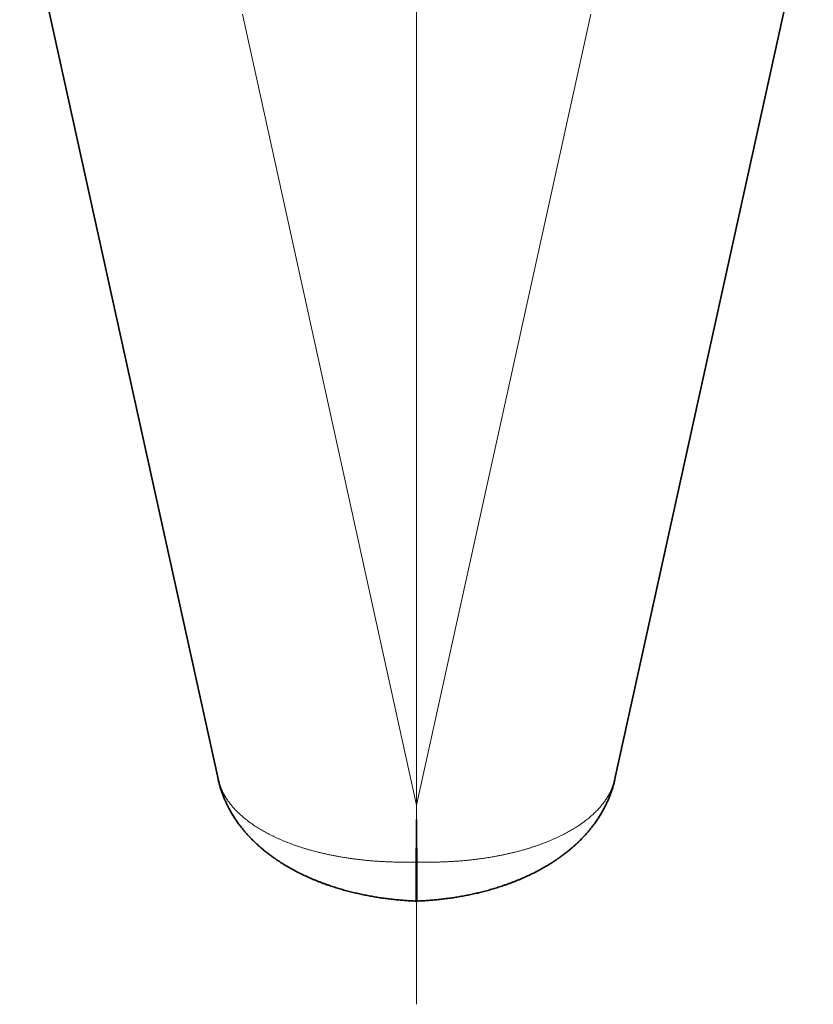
# Model space of a CAD drawing. Extents: x 413 to 1275, y 301 to 1647.
# Tile 3 of 6: x 415 to 760, y 791 to 1219. Entities that reach past the tile are written whole.
import ezdxf

# ---------------------------------------------------------------- set-up
doc = ezdxf.new("R2010")
doc.units = 0
doc.layers.get('0').update_dxf_attribs({"lineweight": 13})

# ---------------------------------------------------------------- blocks, each defined once
blk = doc.blocks.new('BLOCK49')
at = {"color": 7, "lineweight": 35}
for p, q in [((-86.28, -533.11), (-172.57, -141.47)), ((86.28, -533.11), (172.57, -141.46))]:
    blk.add_line(p, q, dxfattribs=at)
at = {"color": 7, "lineweight": 13}
for p, q in [((-75.74, -200.66), (0, -544.45)), ((75.74, -200.66), (0, -544.45)), ((0, -544.45), (-0.31, -569.19)), ((0.31, -569.19), (0, -544.45))]:
    blk.add_line(p, q, dxfattribs=at)
blk.add_arc((0, -557.67), 11.53, 268.4662, 271.5338, dxfattribs=at)
at = {"color": 7, "lineweight": 35}
blk.add_arc((0, -581.18), 4.99, 267.7899, 272.2101, dxfattribs=at)
at = {"color": 7, "lineweight": 13}
for points, knots in [([(-0.31, -569.19), (-6.62, -569.36), (-13, -569.26), (-19.39, -568.87), (-30.86, -567.6), (-41.97, -565.26), (-46.82, -563.99), (-56.33, -560.95), (-64.95, -556.92), (-69.03, -554.61), (-76.3, -549.54), (-81.68, -543.57), (-83.78, -540.45), (-85.32, -537.04), (-86.17, -533.59), (-86.21, -533.43), (-86.25, -533.27), (-86.28, -533.11)], [0, 0, 0, 0, 0, 0, 43.366193, 43.366193, 43.366193, 78.257404, 78.257404, 78.257404, 114.061948, 114.061948, 114.061948, 148.895915, 148.895915, 148.895915, 150.591749, 150.591749, 150.591749, 150.591749, 150.591749, 150.591749]), ([(0.31, -569.19), (6.62, -569.36), (13, -569.26), (19.39, -568.87), (30.86, -567.6), (41.97, -565.26), (46.82, -563.99), (56.33, -560.95), (64.95, -556.92), (69.03, -554.61), (76.3, -549.54), (81.68, -543.57), (83.78, -540.45), (85.32, -537.04), (86.17, -533.59), (86.21, -533.43), (86.25, -533.27), (86.28, -533.11)], [0, 0, 0, 0, 0, 0, 43.366193, 43.366193, 43.366193, 78.257404, 78.257404, 78.257404, 114.061947, 114.061947, 114.061947, 148.895914, 148.895914, 148.895914, 150.592457, 150.592457, 150.592457, 150.592457, 150.592457, 150.592457]), ([(-0.19, -586.17), (-0.21, -586.17), (-0.23, -585.93), (-0.24, -585.46), (-0.28, -583.53), (-0.3, -580.27), (-0.31, -577.8), (-0.31, -574.57), (-0.31, -571.15), (-0.31, -570.5), (-0.31, -569.85), (-0.31, -569.19)], [0, 0, 0, 0, 0, 0, 10.868451, 10.868451, 10.868451, 31.117015, 31.117015, 31.117015, 35.775015, 35.775015, 35.775015, 35.775015, 35.775015, 35.775015]), ([(0.31, -569.19), (0.31, -572.64), (0.31, -575.95), (0.31, -579.08), (0.29, -582.96), (0.25, -585.24), (0.24, -585.77), (0.22, -586.1), (0.2, -586.16), (0.2, -586.17), (0.19, -586.17), (0.19, -586.17)], [0, 0, 0, 0, 0, 0, 25.917692, 25.917692, 25.917692, 37.744994, 37.744994, 37.744994, 38.756718, 38.756718, 38.756718, 38.756718, 38.756718, 38.756718])]:
    blk.add_open_spline(points, degree=5, knots=knots, dxfattribs=at)
at = {"color": 7, "lineweight": 35}
for points, knots in [([(-0.19, -586.17), (-0.57, -586.15), (-1.34, -586.12), (-2.49, -586.06), (-3.64, -586), (-4.8, -585.92), (-5.96, -585.83), (-7.12, -585.74), (-8.28, -585.63), (-9.45, -585.51), (-10.62, -585.39), (-11.79, -585.25), (-12.97, -585.11), (-14.14, -584.95), (-15.32, -584.78), (-16.49, -584.61), (-17.67, -584.42), (-18.89, -584.21), (-20.48, -583.93), (-22.44, -583.55), (-24.74, -583.07), (-27.03, -582.54), (-29.31, -581.98), (-31.58, -581.37), (-33.84, -580.71), (-36.08, -580.01), (-37.99, -579.38), (-39.58, -578.82), (-40.85, -578.36), (-42.11, -577.88), (-43.37, -577.38), (-44.61, -576.87), (-45.85, -576.35), (-47.08, -575.81), (-48.61, -575.11), (-50.43, -574.24), (-52.53, -573.18), (-54.59, -572.06), (-56.43, -571), (-58.05, -570.02), (-59.45, -569.13), (-60.84, -568.21), (-62.14, -567.31), (-63.37, -566.42), (-64.52, -565.55), (-65.65, -564.66), (-66.76, -563.75), (-67.86, -562.82), (-68.93, -561.87), (-69.98, -560.9), (-71.2, -559.72), (-72.46, -558.43), (-73.76, -557.02), (-74.91, -555.69), (-76.01, -554.34), (-77.13, -552.88), (-78.25, -551.33), (-79.36, -549.66), (-80.41, -547.95), (-81.32, -546.33), (-82.12, -544.8), (-82.81, -543.37), (-83.46, -541.92), (-83.97, -540.67), (-84.47, -539.37), (-84.94, -538.02), (-85.45, -536.4), (-85.9, -534.76), (-86.16, -533.66), (-86.28, -533.11)], [0, 0, 0, 0, 1.146122, 2.296543, 3.451403, 4.610125, 5.773041, 6.939383, 8.109644, 9.282884, 10.459776, 11.639192, 12.821982, 14.006833, 15.194791, 16.384342, 17.576704, 18.77018, 20.083733, 22.424531, 24.770068, 27.118923, 29.46986, 31.821727, 34.173364, 36.523711, 38.871684, 40.22356, 41.574123, 42.923294, 44.270928, 45.616898, 46.961065, 48.303319, 49.643621, 52.004288, 54.358113, 56.70481, 59.044155, 60.712277, 62.376593, 64.037252, 65.694949, 67.138729, 68.580513, 70.019745, 71.456497, 72.890856, 74.322884, 75.75266, 77.180278, 79.42247, 81.176954, 82.928779, 84.677588, 86.424061, 88.430398, 90.433424, 92.432445, 94.426072, 96.021402, 97.612669, 99.201039, 100.786112, 101.667567, 103.371649, 105.071751, 106.767657, 108.458869, 108.458869, 108.458869, 108.458869]), ([(0.19, -586.17), (0.57, -586.15), (1.34, -586.12), (2.49, -586.06), (3.64, -586), (4.8, -585.92), (5.96, -585.83), (7.12, -585.74), (8.28, -585.63), (9.45, -585.51), (10.62, -585.39), (11.79, -585.25), (12.97, -585.11), (14.14, -584.95), (15.32, -584.78), (16.49, -584.61), (17.67, -584.42), (18.89, -584.21), (20.48, -583.93), (22.44, -583.55), (24.74, -583.07), (27.03, -582.54), (29.31, -581.98), (31.58, -581.37), (33.84, -580.71), (36.08, -580.01), (37.99, -579.38), (39.58, -578.82), (40.85, -578.36), (42.11, -577.88), (43.37, -577.38), (44.61, -576.87), (45.85, -576.35), (47.08, -575.81), (48.61, -575.11), (50.43, -574.24), (52.53, -573.18), (54.59, -572.06), (56.43, -571), (58.05, -570.02), (59.45, -569.13), (60.84, -568.21), (62.14, -567.31), (63.37, -566.42), (64.52, -565.55), (65.65, -564.66), (66.76, -563.75), (67.86, -562.82), (68.93, -561.87), (69.98, -560.9), (71.2, -559.72), (72.46, -558.43), (73.76, -557.02), (74.91, -555.69), (76.01, -554.34), (77.13, -552.88), (78.25, -551.33), (79.36, -549.66), (80.41, -547.95), (81.32, -546.33), (82.12, -544.8), (82.81, -543.37), (83.46, -541.92), (83.97, -540.67), (84.47, -539.37), (84.94, -538.02), (85.45, -536.4), (85.9, -534.76), (86.16, -533.66), (86.28, -533.11)], [0, 0, 0, 0, 1.146103, 2.296476, 3.451341, 4.610068, 5.772988, 6.939334, 8.109599, 9.282843, 10.459738, 11.639156, 12.821949, 14.006802, 15.194763, 16.384316, 17.576681, 18.77016, 20.083713, 22.424511, 24.770048, 27.118903, 29.469839, 31.821707, 34.173344, 36.52369, 38.871664, 40.22354, 41.574102, 42.923273, 44.270908, 45.616878, 46.961045, 48.303299, 49.643601, 52.004267, 54.358093, 56.70479, 59.044134, 60.712256, 62.376573, 64.037231, 65.694929, 67.138708, 68.580493, 70.019725, 71.456477, 72.890836, 74.322864, 75.75264, 77.180258, 79.42245, 81.176934, 82.928758, 84.677567, 86.424041, 88.430378, 90.433404, 92.432425, 94.426052, 96.021381, 97.612649, 99.201018, 100.786092, 101.667546, 103.371629, 105.071731, 106.767636, 108.458848, 108.458848, 108.458848, 108.458848])]:
    blk.add_open_spline(points, degree=3, knots=knots, dxfattribs=at)

msp = doc.modelspace()

# ---------------------------------------------------------------- linework, layer by layer
at = {"color": 7, "lineweight": 13}
msp.add_line((587.2, 1499.71), (587.2, 790.85), dxfattribs=at)

# ---------------------------------------------------------------- block references
at = {"lineweight": 0}
msp.add_blockref('BLOCK49', (587.2, 1421.89), dxfattribs=at)

doc.saveas('drawing.dxf')
